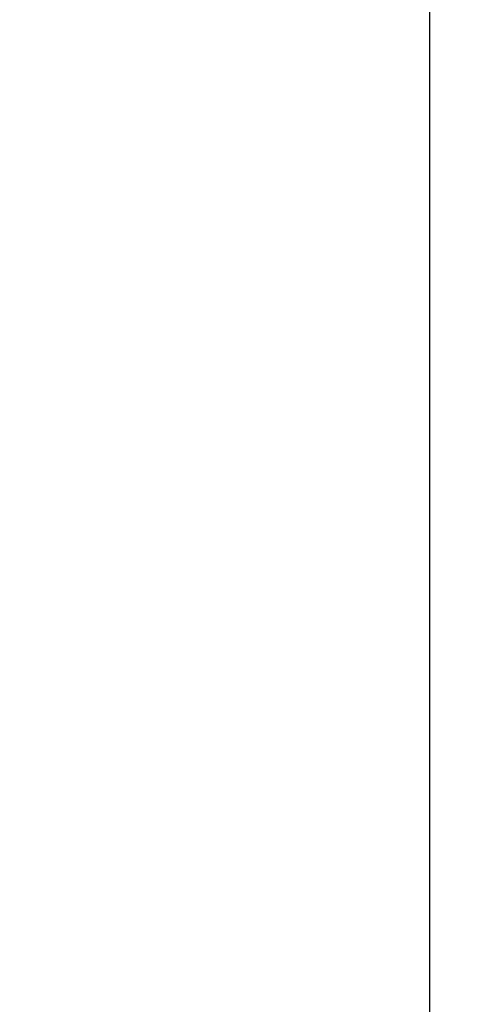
# Model space of a CAD drawing. Header units: millimetres. Extents: x -15 to 395, y -10 to 221.
# Tile 4 of 66: x 210 to 225, y 107 to 140. Entities that reach past the tile are written whole.
import ezdxf

# ---------------------------------------------------------------- set-up
doc = ezdxf.new("R2010")
doc.units = ezdxf.units.MM
doc.header["$LTSCALE"] = 0.2
doc.layers.get('DEFPOINTS').update_dxf_attribs({"linetype": 'CONTINUOUS'})
doc.layers.add('DIM', color=4, linetype='CONTINUOUS')
doc.layers.add('layer 1', color=7, linetype='CONTINUOUS')
doc.styles.add('DIM-7', font='SIMPLEX.shx', dxfattribs={"width": 0.7, "bigfont": 'chineset.shx'})
doc.dimstyles.new('CNS', dxfattribs={"dimtxt": 3.5, "dimasz": 2.5, "dimexe": 1, "dimexo": 1.5, "dimgap": 0.09, "dimtad": 0, "dimdsep": 46, "dimtxsty": 'DIM-7', "dimcen": 0.09, "dimclrd": 1, "dimclre": 1, "dimclrt": 4, "dimadec": 0, "dimazin": 0, "dimtfac": 1, "dimtix": 1, "dimtmove": 2, "dimatfit": 3, "dimfxl": 1, "dimtvp": 0.971429, "dimtolj": 1, "dimarcsym": 0})

# ---------------------------------------------------------------- blocks, each defined once
blk = doc.blocks.new('*D6')
at = {"layer": 'DEFPOINTS', "color": 0, "transparency": 16777216}
for p in [(169.292, 173.239), (225.229, 173.239), (225.229, 38.239)]:
    blk.add_point(p, dxfattribs=at)
at = {"layer": 'DIM', "color": 0, "lineweight": -2, "transparency": 16777216}
for p, q in [((222.229, 173.239), (167.292, 173.239)), ((169.292, 43.239), (169.292, 168.239)), ((222.229, 38.239), (167.292, 38.239))]:
    blk.add_line(p, q, dxfattribs=at)
at = {"layer": 'DIM', "color": 0, "transparency": 16777216}
for points in [[(168.459, 168.239), (170.125, 168.239), (169.292, 173.239)], [(168.459, 43.239), (170.125, 43.239), (169.292, 38.239)]]:
    blk.add_solid(points, dxfattribs=at)
at = {"layer": 'DIM', "color": 0, "transparency": 16777216, "insert": (163.292, 105.739), "char_height": 8, "attachment_point": 5, "rotation": 90, "style": 'DIM-7'}
blk.add_mtext('\\A1;%%C135', dxfattribs=at)

msp = doc.modelspace()

# ---------------------------------------------------------------- linework, layer by layer
at = {"layer": 'layer 1', "linetype": 'Continuous'}
msp.add_line((223.729, 171.739), (223.729, 39.739), dxfattribs=at)

# ---------------------------------------------------------------- dimensions: what is measured, and where the dimension line sits
at = {"layer": 'DIM', "color": 0}
dim = msp.add_linear_dim(base=(169.292, 173.239), p1=(225.229, 38.239), p2=(225.229, 173.239), angle=90, text='%%C<>', dimstyle='CNS', override={"dimscale": 2, "dimtxt": 4, "dimgap": 1, "dimtad": 1, "dimclrd": 0, "dimclre": 0, "dimclrt": 0, "dimtmove": 1}, dxfattribs=at)
dim.commit()
dim.dimension.update_dxf_attribs({"geometry": '*D6', "text_midpoint": (163.292, 105.739)})

doc.saveas('drawing.dxf')
